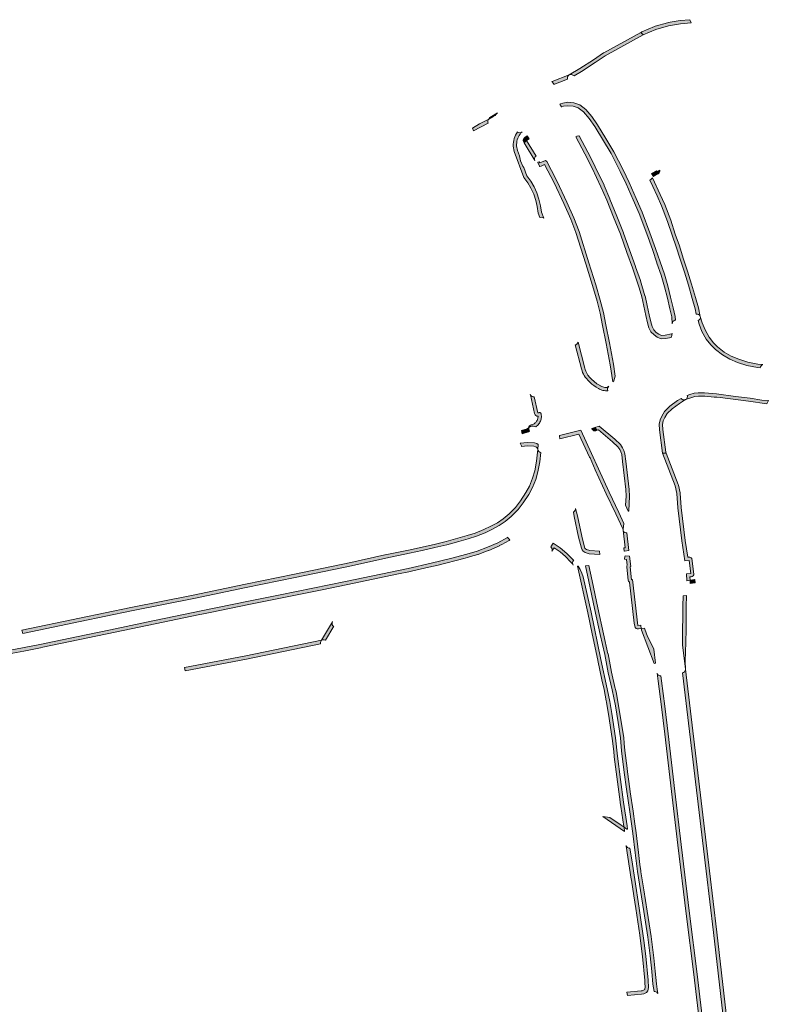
# Model space of a CAD drawing. Extents: x 98391 to 109703, y 464044 to 471306.
# Tile 25 of 31: x 103924 to 104147, y 470183 to 470476. Entities that reach past the tile are written whole.
import ezdxf

# ---------------------------------------------------------------- set-up
doc = ezdxf.new("R2010")
doc.units = 0
doc.layers.add('002 JA', color=3, linetype='Continuous', lineweight=20, true_color=0x00ff00)

msp = doc.modelspace()

# ---------------------------------------------------------------- hatches: boundary and pattern name
at = {"layer": '002 JA', "true_color": 0x00ff00}
for points in [[(104109.84, 470471.25), (104113.68, 470472.86), (104117.44, 470473.93), (104121.02, 470474.54), (104124.22, 470474.84), (104123.76, 470475.8), (104120.93, 470475.53), (104120.85, 470475.52), (104117.28, 470474.92), (104117.17, 470474.89), (104113.4, 470473.83), (104113.29, 470473.79), (104109.45, 470472.17), (104109.36, 470472.13), (104109.14, 470472.01), (104109.84, 470471.25)], [(104109.84, 470471.25), (104109.14, 470472.01), (104098.12, 470465.96), (104098.04, 470465.92), (104095.03, 470463.89), (104091, 470461.24), (104087.85, 470459.39), (104087.93, 470459.42), (104088.2, 470459.48), (104088.48, 470459.47), (104088.74, 470459.38), (104089.32, 470459.09), (104091.53, 470460.39), (104095.58, 470463.06), (104098.6, 470465.09), (104109.84, 470471.25)], [(104082.64, 470457.37), (104082.82, 470457.24), (104082.98, 470457.05), (104083.22, 470456.66), (104083.27, 470456.54), (104085.05, 470457.23), (104087.36, 470458.13), (104087.29, 470458.46), (104087.34, 470458.81), (104087.51, 470459.12), (104087.78, 470459.35), (104087.85, 470459.39), (104082.72, 470457.4), (104082.64, 470457.37)], [(104085.01, 470450.68), (104085.55, 470449.82), (104085.63, 470449.85), (104086.13, 470450.03), (104087.45, 470450.19), (104088.99, 470450.03), (104090.52, 470449.57), (104092.14, 470448.34), (104093.74, 470446.38), (104095.48, 470443.99), (104100.31, 470435.96), (104102.99, 470430.62), (104104.76, 470426.9), (104106.92, 470422.19), (104108.69, 470418.11), (104110.95, 470412.02), (104112.63, 470407.35), (104113.98, 470403.37), (104113.98, 470403.35), (104115.27, 470399.76), (104116.21, 470396.27), (104117.09, 470392.93), (104117.84, 470389.77), (104118.38, 470387.31), (104118.55, 470385.3), (104118.55, 470385.32), (104118.59, 470385.65), (104118.73, 470385.95), (104118.97, 470386.19), (104119.27, 470386.33), (104119.46, 470386.38), (104119.37, 470387.46), (104118.81, 470390), (104118.06, 470393.17), (104117.18, 470396.53), (104116.22, 470400.06), (104114.92, 470403.69), (104113.57, 470407.68), (104111.89, 470412.36), (104109.62, 470418.48), (104107.83, 470422.59), (104105.66, 470427.32), (104103.89, 470431.06), (104101.18, 470436.45), (104098.76, 470440.48), (104096.31, 470444.54), (104094.54, 470446.99), (104092.84, 470449.06), (104090.98, 470450.48), (104089.19, 470451.01), (104087.44, 470451.2), (104085.89, 470451), (104085.28, 470450.79), (104085.01, 470450.68)], [(104064.14, 470446.66), (104063.88, 470446.22), (104065.09, 470446.84), (104065.77, 470447.24), (104066, 470447.54), (104066.49, 470448.1), (104064.14, 470446.66)], [(104059.07, 470443.55), (104059.28, 470442.73), (104063.72, 470445.01), (104063.62, 470445.26), (104063.61, 470445.62), (104063.74, 470445.97), (104063.88, 470446.22), (104061.07, 470444.78), (104059.07, 470443.55)], [(104072.42, 470442.4), (104072.11, 470441.93), (104071.84, 470441.44), (104071.62, 470440.93), (104071.43, 470440.4), (104071.3, 470439.86), (104071.21, 470439.3), (104071.16, 470438.74), (104071.17, 470438.18), (104071.23, 470437.63), (104071.33, 470437.08), (104071.48, 470436.54), (104074.36, 470428.84), (104075.48, 470427.27), (104076.45, 470425.6), (104077.25, 470423.84), (104077.89, 470422.02), (104078.34, 470420.14), (104078.62, 470418.23), (104079.13, 470416.91), (104079.16, 470416.93), (104079.52, 470416.99), (104079.89, 470416.91), (104080.27, 470416.74), (104079.6, 470418.47), (104079.31, 470420.42), (104078.83, 470422.34), (104078.18, 470424.21), (104077.36, 470426.01), (104076.38, 470427.72), (104075.25, 470429.34), (104074.32, 470431.8), (104074.07, 470432.21), (104073.37, 470433.83), (104073, 470435.24), (104073, 470435.32), (104072.42, 470436.87), (104072.3, 470437.31), (104072.21, 470437.77), (104072.17, 470438.23), (104072.16, 470438.69), (104072.2, 470439.16), (104072.27, 470439.62), (104072.38, 470440.07), (104072.52, 470440.51), (104072.71, 470440.93), (104072.93, 470441.34), (104073.18, 470441.73), (104073.46, 470442.1), (104073.78, 470442.44), (104073.78, 470442.44), (104073.49, 470442.24), (104073.15, 470442.15), (104072.8, 470442.18), (104072.48, 470442.33), (104072.42, 470442.4)], [(104074.27, 470439.34), (104074.38, 470439.16), (104075.12, 470439.86), (104075.87, 470440.34), (104075.36, 470441.19), (104075.34, 470441.19), (104074.58, 470440.7), (104074.31, 470440.43), (104074.15, 470440.08), (104074.14, 470439.7), (104074.27, 470439.34)], [(104118.28, 470381.24), (104118.42, 470381.91), (104118.47, 470382.36), (104118.32, 470382.27), (104116.45, 470381.86), (104115.37, 470381.83), (104114.55, 470382.13), (104113.77, 470382.71), (104113.01, 470383.49), (104112.55, 470384.46), (104112.18, 470385.81), (104111.68, 470387.97), (104111.05, 470390.71), (104110.43, 470393.55), (104110.41, 470393.62), (104109.09, 470398.08), (104109.07, 470398.12), (104107.63, 470402.27), (104107.62, 470402.28), (104104.02, 470412.28), (104104.01, 470412.31), (104102.01, 470417.35), (104102.01, 470417.35), (104099.97, 470422.4), (104099.96, 470422.42), (104098.23, 470426.47), (104098.21, 470426.51), (104095.57, 470432.02), (104095.56, 470432.05), (104093.34, 470436.37), (104093.34, 470436.37), (104090.81, 470441.24), (104090.74, 470441.26), (104090.15, 470441.1), (104090.16, 470441.08), (104089.85, 470440.91), (104092.45, 470435.91), (104094.67, 470431.59), (104097.31, 470426.07), (104099.04, 470422.03), (104101.08, 470416.98), (104103.08, 470411.94), (104105.05, 470406.5), (104106.68, 470401.94), (104108.13, 470397.79), (104108.67, 470395.98), (104109.45, 470393.33), (104110.08, 470390.49), (104110.7, 470387.75), (104111.21, 470385.57), (104111.6, 470384.11), (104112.18, 470382.91), (104113.12, 470381.96), (104114.07, 470381.25), (104115.2, 470380.83), (104116.57, 470380.86), (104117.68, 470381.11), (104118.28, 470381.24)], [(104074.38, 470439.16), (104077.6, 470433.86), (104077.58, 470433.9), (104077.48, 470434.25), (104077.51, 470434.62), (104077.67, 470434.95), (104077.95, 470435.2), (104077.95, 470435.2), (104075.12, 470439.86), (104074.38, 470439.16)], [(104100.82, 470367.96), (104101.09, 470368.29), (104101.57, 470369.66), (104101.04, 470373.23), (104099.81, 470379.63), (104098.76, 470384.91), (104098.08, 470388.64), (104097.11, 470392.28), (104095.78, 470396.91), (104093.73, 470403.46), (104090.78, 470412.74), (104089.2, 470416.81), (104087.13, 470421.51), (104084.26, 470427.67), (104082.58, 470430.88), (104081.17, 470433.59), (104080.73, 470433.92), (104079.08, 470433.14), (104078.91, 470433.46), (104078.7, 470433.37), (104078.46, 470433.36), (104078.48, 470433.27), (104078.99, 470432.16), (104079.13, 470432.14), (104079.5, 470432.23), (104080.5, 470432.71), (104083.36, 470427.23), (104086.22, 470421.1), (104088.28, 470416.42), (104089.83, 470412.4), (104092.78, 470403.16), (104094.82, 470396.63), (104096.15, 470392.01), (104097.1, 470388.42), (104097.77, 470384.73), (104097.78, 470384.71), (104098.83, 470379.44), (104100.05, 470373.06), (104100.82, 470367.96)], [(104112.37, 470429.98), (104112.91, 470429.08), (104113.01, 470429.19), (104114.33, 470429.96), (104114.63, 470430.21), (104114.8, 470430.56), (104114.83, 470430.95), (104114.81, 470431.01), (104114.01, 470430.52), (104113.84, 470430.82), (104112.37, 470429.98)], [(104125.71, 470388.16), (104126.04, 470388.18), (104126.4, 470388.07), (104126.7, 470387.82), (104126.88, 470387.48), (104126.89, 470387.45), (104126.33, 470389.98), (104126.32, 470390.02), (104125.48, 470393.09), (104125.48, 470393.12), (104124.3, 470397.07), (104124.3, 470397.08), (104123.12, 470400.91), (104123.12, 470400.94), (104121.84, 470404.79), (104120.66, 470408.45), (104120.65, 470408.48), (104119.43, 470411.95), (104118.09, 470416.08), (104118.07, 470416.13), (104116.31, 470420.75), (104116.29, 470420.8), (104114.98, 470423.78), (104114.97, 470423.8), (104112.62, 470428.76), (104112.18, 470428.26), (104111.87, 470428.03), (104111.86, 470428.03), (104112.75, 470426.13), (104114.07, 470423.37), (104115.38, 470420.4), (104117.13, 470415.77), (104118.48, 470411.63), (104119.71, 470408.14), (104120.88, 470404.48), (104122.17, 470400.62), (104123.34, 470396.78), (104124.52, 470392.83), (104125.35, 470389.76), (104125.71, 470388.16)], [(104126.89, 470387.45), (104126.9, 470387.41), (104126.91, 470387.03), (104126.79, 470386.68), (104126.54, 470386.4), (104126.22, 470386.24), (104126.54, 470385.2), (104127.39, 470383.01), (104128.66, 470380.72), (104130.05, 470378.96), (104131.41, 470377.61), (104133.48, 470375.98), (104135.69, 470374.75), (104138.02, 470373.78), (104140.76, 470372.88), (104143.92, 470372.23), (104144.72, 470372.16), (104144.79, 470372.48), (104145, 470372.79), (104145.32, 470373), (104145.55, 470373.1), (104144.06, 470373.22), (104141.02, 470373.85), (104138.37, 470374.72), (104136.12, 470375.65), (104134.04, 470376.81), (104132.07, 470378.36), (104130.8, 470379.63), (104129.5, 470381.28), (104128.3, 470383.43), (104127.48, 470385.53), (104126.89, 470387.45)], [(104099.35, 470365.35), (104099.29, 470365.78), (104099.29, 470366.1), (104099.4, 470366.4), (104099.6, 470366.65), (104099.66, 470366.72), (104099.06, 470366.33), (104098.76, 470366.32), (104098.46, 470366.34), (104098.16, 470366.39), (104097.87, 470366.47), (104097.59, 470366.57), (104097.32, 470366.69), (104097.06, 470366.84), (104097.02, 470366.87), (104096.1, 470367.44), (104095.25, 470368.1), (104094.45, 470368.83), (104093.73, 470369.62), (104093.71, 470369.64), (104093.43, 470370), (104093.18, 470370.37), (104092.95, 470370.77), (104092.76, 470371.19), (104092.61, 470371.62), (104092.48, 470372.06), (104092.48, 470372.08), (104090.47, 470379.82), (104090.28, 470379.47), (104090.07, 470379.21), (104089.79, 470379.03), (104089.65, 470379), (104091.51, 470371.83), (104091.65, 470371.31), (104091.84, 470370.81), (104092.06, 470370.32), (104092.33, 470369.85), (104092.62, 470369.4), (104092.96, 470368.98), (104093.47, 470368.4), (104094.02, 470367.85), (104094.6, 470367.33), (104095.22, 470366.85), (104095.86, 470366.4), (104096.52, 470366), (104096.84, 470365.81), (104097.18, 470365.66), (104097.52, 470365.53), (104097.88, 470365.43), (104098.24, 470365.36), (104098.61, 470365.33), (104098.98, 470365.32), (104099.35, 470365.35)], [(104146.7, 470361.46), (104147.18, 470362.43), (104145.28, 470362.57), (104141.8, 470363.09), (104137.4, 470363.61), (104131.72, 470364.41), (104128.1, 470364.69), (104126.29, 470364.75), (104125.07, 470364.59), (104123.73, 470364.21), (104123.03, 470363.94), (104123.05, 470363.66), (104123.01, 470363.3), (104122.85, 470362.97), (104122.58, 470362.73), (104122.5, 470362.68), (104124.04, 470363.26), (104125.27, 470363.61), (104126.33, 470363.75), (104127.97, 470363.69), (104128.29, 470363.72), (104131.02, 470363.46), (104131.61, 470363.42), (104131.83, 470363.38), (104132.86, 470363.29), (104141.28, 470362.21), (104146.7, 470361.46)], [(104077.86, 470354.64), (104078.12, 470354.82), (104078.36, 470355.02), (104078.59, 470355.23), (104078.79, 470355.47), (104078.97, 470355.73), (104079.13, 470356), (104079.27, 470356.28), (104079.38, 470356.57), (104079.46, 470356.87), (104079.52, 470357.18), (104079.55, 470357.49), (104079.55, 470357.81), (104079.52, 470358.12), (104079.47, 470358.43), (104079.47, 470358.47), (104079.46, 470358.5), (104079.45, 470358.54), (104079.43, 470358.57), (104079.41, 470358.61), (104079.39, 470358.64), (104079.37, 470358.67), (104079.34, 470358.7), (104079.32, 470358.72), (104079.29, 470358.75), (104079.25, 470358.77), (104079.22, 470358.79), (104079.18, 470358.8), (104079.15, 470358.81), (104079.11, 470358.82), (104079.07, 470358.82), (104079.03, 470358.82), (104078.99, 470358.82), (104078.96, 470358.82), (104078.92, 470358.81), (104078.88, 470358.79), (104078.85, 470358.78), (104078.49, 470358.74), (104077.43, 470363.56), (104077.4, 470363.55), (104077.09, 470363.54), (104076.79, 470363.62), (104076.52, 470363.79), (104076.33, 470364.04), (104076.24, 470364.26), (104076.25, 470364.2), (104076.28, 470364.13), (104077.52, 470358.52), (104077.66, 470358.19), (104077.91, 470357.92), (104078.24, 470357.77), (104078.55, 470357.75), (104078.55, 470357.53), (104078.52, 470357.31), (104078.48, 470357.09), (104078.42, 470356.88), (104078.35, 470356.67), (104078.25, 470356.47), (104078.14, 470356.28), (104078.01, 470356.1), (104077.87, 470355.93), (104077.71, 470355.77), (104077.54, 470355.63), (104077.36, 470355.5), (104077.17, 470355.39), (104076.97, 470355.3), (104076.76, 470355.22), (104076.55, 470355.16), (104076.26, 470355.05), (104076.01, 470354.85), (104075.85, 470354.58), (104075.79, 470354.35), (104076.32, 470354.69), (104076.68, 470354.82), (104077.07, 470354.81), (104077.86, 470354.64)], [(104121.22, 470363.06), (104120.15, 470362.4), (104117.86, 470360.73), (104116.25, 470359.16), (104115.43, 470357.8), (104114.91, 470356.68), (104114.64, 470355.4), (104114.71, 470353.66), (104115.62, 470346.79), (104116.71, 470346.74), (104116.6, 470347.04), (104115.71, 470353.75), (104115.64, 470355.31), (104115.86, 470356.36), (104116.32, 470357.33), (104117.04, 470358.53), (104118.51, 470359.96), (104120.71, 470361.57), (104122.5, 470362.68), (104122.4, 470362.64), (104122.04, 470362.58), (104121.68, 470362.65), (104121.37, 470362.85), (104121.22, 470363.06)], [(104073.67, 470353.49), (104073.79, 470352.47), (104075.7, 470353.11), (104076.01, 470353.31), (104075.88, 470353.61), (104075.8, 470353.96), (104075.77, 470354.27), (104075.79, 470354.35), (104075.27, 470354.02), (104073.67, 470353.49)], [(104084.97, 470351.99), (104084.98, 470351.83), (104084.99, 470351.79), (104084.99, 470351.78), (104085.02, 470350.97), (104090.75, 470352.38), (104093.88, 470345.55), (104094.1, 470345.33), (104095.6, 470341.82), (104098.87, 470334.69), (104098.87, 470334.68), (104101.72, 470328.65), (104103.8, 470324.18), (104103.91, 470323.8), (104103.9, 470323.88), (104103.9, 470324.12), (104104.13, 470325.84), (104102.62, 470329.07), (104099.78, 470335.11), (104091.31, 470353.55), (104084.97, 470351.99)], [(104095.48, 470354.39), (104095.45, 470354.42), (104094.55, 470354.09), (104094.69, 470353.77), (104094.71, 470353.75), (104094.93, 470353.55), (104095.21, 470353.43), (104095.51, 470353.39), (104095.8, 470353.44), (104096.17, 470353.57), (104095.48, 470354.39)], [(104095.48, 470354.39), (104096.17, 470353.57), (104096.55, 470353.7), (104100.76, 470350.17), (104102.32, 470348.65), (104102.88, 470347.88), (104103.2, 470347.14), (104103.47, 470346.33), (104103.76, 470344.25), (104104.67, 470335.9), (104104.78, 470333.93), (104104.65, 470331.28), (104105.44, 470329.53), (104105.56, 470329.52), (104105.79, 470333.93), (104105.67, 470335.98), (104104.75, 470344.38), (104104.45, 470346.56), (104104.14, 470347.5), (104103.76, 470348.38), (104103.08, 470349.31), (104101.43, 470350.91), (104096.76, 470354.83), (104095.51, 470354.4), (104095.48, 470354.39)], [(104073.25, 470349.71), (104073.59, 470348.93), (104073.65, 470348.74), (104075.45, 470348.94), (104077.31, 470348.8), (104077.77, 470348.67), (104078.07, 470348.5), (104078.36, 470348.11), (104078.48, 470347.8), (104078.58, 470349.29), (104078.58, 470349.36), (104078.16, 470349.6), (104077.48, 470349.79), (104075.43, 470349.94), (104073.25, 470349.71)], [(103924.75, 470294.06), (103925.04, 470293.09), (103929.77, 470294.06), (103942.17, 470296.61), (103957.42, 470299.8), (103975.96, 470303.45), (103991.61, 470306.77), (104006.15, 470309.78), (104022.98, 470313.22), (104033.16, 470315.48), (104040.21, 470316.94), (104044.05, 470317.79), (104047.79, 470318.62), (104051.38, 470319.47), (104054.97, 470320.45), (104057.76, 470321.24), (104060.18, 470322.04), (104062.77, 470323.08), (104064.94, 470324.11), (104067.01, 470325.18), (104068.78, 470326.41), (104070.59, 470327.91), (104072.6, 470329.95), (104074.16, 470332.01), (104075.76, 470334.49), (104076.91, 470336.52), (104077.86, 470338.94), (104078.52, 470341.22), (104079.07, 470344.21), (104079.43, 470346.93), (104079.43, 470346.96), (104079.08, 470347.05), (104078.76, 470347.27), (104078.56, 470347.59), (104078.48, 470347.8), (104078.43, 470347.02), (104078.09, 470344.36), (104077.55, 470341.45), (104076.91, 470339.26), (104076, 470336.95), (104074.91, 470335.01), (104073.34, 470332.58), (104071.84, 470330.61), (104069.91, 470328.65), (104068.17, 470327.21), (104066.49, 470326.04), (104064.49, 470325.01), (104062.37, 470324), (104059.84, 470322.98), (104057.47, 470322.2), (104054.7, 470321.41), (104051.14, 470320.44), (104047.57, 470319.6), (104040, 470317.92), (104032.96, 470316.46), (104032.95, 470316.46), (104022.77, 470314.2), (104005.95, 470310.76), (104005.95, 470310.76), (103991.41, 470307.75), (103991.41, 470307.75), (103975.76, 470304.43), (103957.23, 470300.78), (103957.22, 470300.78), (103941.97, 470297.59), (103924.75, 470294.06)], [(104122.87, 470308.77), (104123.86, 470308.93), (104123.8, 470309.93), (104124.18, 470309.98), (104124.48, 470310.07), (104124.74, 470310.24), (104124.93, 470310.49), (104125.01, 470310.71), (104124.35, 470315.4), (104124.17, 470315.62), (104123.82, 470315.79), (104123.43, 470315.82), (104123.15, 470315.78), (104122.43, 470320.74), (104121.2, 470330.53), (104120.9, 470334.8), (104120.88, 470334.94), (104120.38, 470337.23), (104120.34, 470337.38), (104116.71, 470346.74), (104115.62, 470346.79), (104119.4, 470337.02), (104119.9, 470334.73), (104120.21, 470330.43), (104121.44, 470320.61), (104122.31, 470314.67), (104123.55, 470314.83), (104124.05, 470310.97), (104122.75, 470310.8), (104122.87, 470308.77)], [(104089.69, 470330.26), (104089.69, 470330.14), (104089.64, 470329.79), (104089.45, 470329.47), (104089.17, 470329.24), (104089.11, 470329.22), (104089.3, 470327.87), (104090.64, 470321.77), (104091.47, 470318.46), (104091.66, 470317.97), (104091.99, 470317.54), (104092.55, 470317.13), (104093.76, 470316.75), (104096.92, 470316.57), (104096.84, 470317.58), (104093.94, 470317.74), (104093.01, 470318.03), (104092.7, 470318.26), (104092.54, 470318.46), (104092.43, 470318.76), (104091.61, 470322), (104090.28, 470328.08), (104090.27, 470328.13), (104089.69, 470330.26)], [(104105, 470323.01), (104104.77, 470323), (104104.4, 470323.12), (104104.11, 470323.37), (104103.93, 470323.72), (104103.91, 470323.8), (104104.47, 470318.57), (104104.15, 470318.52), (104104.07, 470318.49), (104104.26, 470317.53), (104104.31, 470317.54), (104104.31, 470317.53), (104105.57, 470317.73), (104105, 470323.01)], [(104069.51, 470321.71), (104069.44, 470321.66), (104066.62, 470320.09), (104063.47, 470318.75), (104060.38, 470317.57), (104057.29, 470316.65), (104052.5, 470315.43), (104046.72, 470313.96), (104039.83, 470312.45), (104021.22, 470308.55), (104001.76, 470304.59), (103992.24, 470302.65), (103978.22, 470299.8), (103961.85, 470296.41), (103951.18, 470294.17), (103941, 470292.05), (103930.11, 470289.8), (103920.77, 470287.97), (103916.97, 470287.15), (103914.38, 470286.61), (103911.87, 470286.04), (103911.88, 470285.92), (103912.22, 470285.23), (103912.26, 470285.1), (103914.6, 470285.64), (103920.97, 470286.99), (103925.3, 470287.84), (103930.31, 470288.82), (103931.01, 470288.96), (103952.54, 470293.44), (103962.05, 470295.43), (103977.79, 470298.69), (103978.42, 470298.82), (103981.35, 470299.42), (103992.43, 470301.67), (103999.33, 470303.07), (104014.26, 470306.11), (104021.42, 470307.57), (104037, 470310.84), (104040.03, 470311.47), (104040.04, 470311.47), (104041.27, 470311.74), (104046.95, 470312.99), (104048.39, 470313.35), (104056.83, 470315.5), (104057.55, 470315.68), (104057.57, 470315.69), (104058.4, 470315.94), (104060.66, 470316.61), (104060.74, 470316.63), (104062.9, 470317.46), (104063.84, 470317.82), (104063.85, 470317.82), (104067.02, 470319.17), (104067.11, 470319.22), (104067.75, 470319.57), (104069.93, 470320.79), (104070.02, 470320.85), (104070.19, 470320.97), (104069.59, 470321.58), (104069.51, 470321.71)], [(104085.18, 470318.53), (104083.02, 470319.91), (104082.37, 470318.91), (104082.6, 470318.58), (104082.76, 470318.23), (104082.77, 470317.84), (104082.66, 470317.54), (104082.67, 470317.53), (104083.34, 470318.56), (104085.1, 470317.34), (104086.72, 470315.96), (104088.2, 470314.41), (104088.23, 470314.38), (104088.51, 470314.07), (104088.78, 470313.76), (104089.04, 470313.43), (104089.04, 470313.43), (104089.04, 470313.43), (104089.04, 470313.43), (104088.87, 470313.75), (104088.83, 470314.11), (104088.92, 470314.46), (104089.12, 470314.75), (104089.18, 470314.79), (104088.96, 470315.06), (104087.17, 470316.91), (104085.18, 470318.53)], [(104105.12, 470313.44), (104105.11, 470313.44), (104105.01, 470313.16), (104105, 470312.86), (104105.4, 470308.98), (104105.52, 470308.61), (104105.76, 470308.32), (104105.77, 470308.31), (104107.21, 470296.12), (104107.51, 470294.83), (104107.58, 470294.73), (104107.83, 470294.54), (104108.13, 470294.43), (104108.44, 470294.43), (104109.32, 470294.55), (104109.17, 470295.46), (104109.17, 470295.5), (104109.16, 470295.54), (104108.3, 470295.42), (104106.68, 470309.11), (104106.4, 470309.08), (104105.99, 470312.96), (104106.17, 470313.05), (104105.83, 470316.04), (104104.54, 470316.14), (104104.49, 470316.14), (104104.34, 470315.52), (104104.28, 470315.19), (104104.46, 470315.15), (104104.93, 470315.11), (104105.12, 470313.44)], [(104105.03, 470234.82), (104105.07, 470234.84), (104105.24, 470234.85), (104105.13, 470235.76), (104104.05, 470242.84), (104103.17, 470249.55), (104102.26, 470256.52), (104101.65, 470261.97), (104100.53, 470269.23), (104099.93, 470272.84), (104099.19, 470276.57), (104097.3, 470285.28), (104094.4, 470299.45), (104092.01, 470309.92), (104091.6, 470311.02), (104091.1, 470312.08), (104090.51, 470313.08), (104090.26, 470313.07), (104093.43, 470299.23), (104094.7, 470293), (104096.32, 470285.08), (104096.33, 470285.07), (104097.58, 470279.3), (104098.21, 470276.37), (104098.88, 470273.01), (104098.95, 470272.66), (104098.97, 470272.52), (104099.54, 470269.07), (104100.66, 470261.84), (104101.09, 470257.97), (104101.27, 470256.41), (104101.27, 470256.39), (104103.02, 470242.99), (104103.06, 470242.7), (104103.06, 470242.69), (104103.23, 470241.6), (104104.14, 470235.63), (104104.17, 470235.41), (104105.03, 470234.82)], [(104098.02, 470292.98), (104098.02, 470292.98), (104096.39, 470300.7), (104094.65, 470308.76), (104093.7, 470313.29), (104092.7, 470313.22), (104093.67, 470308.55), (104095.42, 470300.49), (104097.04, 470292.77), (104098.42, 470286.8), (104099.45, 470281.31), (104100.64, 470276.27), (104101.64, 470271.52), (104102.38, 470266.53), (104103.1, 470261.97), (104103.46, 470258.12), (104104.24, 470251.73), (104104.91, 470246.7), (104105.93, 470240.02), (104106.77, 470233.56), (104107.48, 470227.77), (104108.19, 470222.23), (104109.09, 470216.6), (104110.11, 470210.28), (104111.25, 470202.68), (104111.99, 470197.15), (104112.49, 470192.41), (104112.8, 470188.68), (104113.14, 470186.46), (104113.31, 470186.49), (104113.64, 470186.42), (104113.93, 470186.25), (104114.14, 470185.99), (104114.2, 470185.84), (104114.24, 470185.85), (104114.03, 470187.22), (104113.8, 470188.8), (104113.49, 470192.49), (104113.48, 470192.51), (104113.06, 470196.47), (104112.98, 470197.26), (104112.98, 470197.27), (104112.24, 470202.82), (104111.1, 470210.43), (104110.08, 470216.76), (104109.22, 470222.13), (104109.18, 470222.37), (104108.93, 470224.33), (104108.47, 470227.89), (104107.76, 470233.69), (104107.41, 470236.39), (104106.93, 470240.14), (104106.92, 470240.15), (104106.92, 470240.17), (104106.04, 470245.9), (104105.9, 470246.84), (104105.23, 470251.86), (104105.09, 470253), (104104.45, 470258.23), (104104.26, 470260.33), (104104.1, 470262.07), (104104.09, 470262.13), (104103.45, 470266.14), (104101.88, 470275.24), (104101.62, 470276.47), (104101.62, 470276.49), (104101.57, 470276.71), (104100.43, 470281.51), (104099.4, 470286.98), (104099.39, 470287.02), (104098.02, 470292.97), (104098.02, 470292.98)], [(104123.86, 470308.93), (104123.92, 470307.92), (104125.37, 470308.15), (104125.23, 470309.14), (104125.21, 470309.13), (104123.86, 470308.93)], [(104121.56, 470289.7), (104122.46, 470282.48), (104122.46, 470282.47), (104122.47, 470282.43), (104122.4, 470284.83), (104122.44, 470287.61), (104122.6, 470290.38), (104122.6, 470290.42), (104122.64, 470294.32), (104122.64, 470294.33), (104122.65, 470297.8), (104122.71, 470301.44), (104122.78, 470303.96), (104122.78, 470304.1), (104122.74, 470304.39), (104121.77, 470304.26), (104121.75, 470304.26), (104121.78, 470303.98), (104121.71, 470301.46), (104121.65, 470297.81), (104121.64, 470294.33), (104121.6, 470290.43), (104121.56, 470289.7)], [(104017.67, 470295.2), (104017.45, 470295.36), (104017.26, 470295.65), (104017.18, 470295.99), (104017.22, 470296.34), (104017.36, 470296.6), (104017.32, 470296.56), (104014.04, 470291.1), (104014.47, 470291.19), (104014.85, 470291.19), (104015.19, 470291.06), (104017.67, 470295.2)], [(104110.31, 470294.69), (104110.29, 470294.69), (104109.32, 470294.55), (104109.37, 470294.24), (104109.42, 470294.04), (104113.19, 470284.12), (104113.54, 470284.26), (104113.08, 470288.4), (104112.38, 470289.9), (104111.2, 470292.19), (104110.35, 470294.39), (104110.31, 470294.69)], [(103973.2, 470282.91), (103973.4, 470281.93), (103991.69, 470285.46), (104013.7, 470290.01), (104013.69, 470290.36), (104013.82, 470290.72), (104014.04, 470291.1), (103991.5, 470286.44), (103973.2, 470282.91)], [(104146.35, 470076.49), (104146.62, 470076.49), (104146.93, 470076.39), (104147.19, 470076.2), (104147.37, 470075.93), (104147.46, 470075.62), (104147.46, 470075.63), (104146.58, 470082.64), (104144.61, 470099.56), (104144.61, 470099.57), (104143.28, 470109.85), (104139.9, 470137.22), (104139.9, 470137.22), (104137.87, 470153.44), (104136.12, 470167.79), (104136.12, 470167.79), (104135.34, 470173.89), (104131.8, 470204.16), (104131.8, 470204.17), (104129.63, 470222.45), (104129.63, 470222.45), (104122.47, 470282.43), (104122.47, 470282.38), (104122.41, 470282.01), (104122.22, 470281.69), (104121.91, 470281.46), (104121.59, 470281.37), (104128.64, 470222.33), (104130.81, 470204.05), (104134.35, 470173.77), (104135.12, 470167.66), (104136.88, 470153.32), (104138.9, 470137.1), (104141.02, 470119.96), (104142.29, 470109.73), (104143.62, 470099.44), (104144.7, 470090.19), (104145.58, 470082.52), (104146.34, 470076.56), (104146.35, 470076.49)], [(104115.13, 470280.5), (104114.82, 470280.5), (104114.47, 470280.64), (104114.19, 470280.89), (104114.03, 470281.23), (104114.02, 470281.29), (104114.35, 470278.88), (104115.29, 470271.27), (104115.29, 470271.26), (104116.34, 470263.1), (104118.28, 470246.04), (104118.28, 470246.03), (104120.25, 470230.08), (104122.65, 470209.63), (104122.65, 470209.62), (104124.93, 470191.56), (104126.89, 470175.57), (104126.89, 470175.57), (104128.68, 470161.09), (104128.68, 470161.08), (104130.1, 470150.17), (104132.01, 470134.95), (104134.01, 470118.35), (104134.01, 470118.34), (104135.69, 470105.23), (104138.92, 470076.8), (104139.11, 470074.37), (104139.12, 470074.42), (104139.18, 470074.76), (104139.36, 470075.05), (104139.62, 470075.27), (104139.94, 470075.38), (104140.04, 470075.4), (104139.92, 470076.9), (104139.4, 470081.56), (104138.13, 470092.57), (104136.68, 470105.35), (104135.01, 470118.47), (104133.01, 470135.07), (104131.09, 470150.3), (104129.67, 470161.21), (104127.88, 470175.69), (104125.93, 470191.68), (104123.64, 470209.75), (104121.24, 470230.2), (104119.27, 470246.15), (104117.34, 470263.22), (104116.28, 470271.39), (104115.34, 470279.01), (104115.13, 470280.5)], [(104103.32, 470236), (104099.97, 470238.31), (104097.85, 470238.56), (104104.31, 470234.1), (104104.17, 470235.41), (104103.32, 470236)], [(104105.94, 470229.18), (104105.59, 470229.19), (104105.25, 470229.33), (104104.98, 470229.59), (104104.82, 470229.93), (104104.81, 470229.97), (104104.84, 470229.76), (104106.32, 470219.93), (104106.36, 470219.64), (104107.09, 470214.95), (104107.68, 470211.15), (104108.85, 470203.28), (104109.11, 470201.52), (104109.68, 470196.91), (104110.33, 470189.75), (104110.36, 470189.17), (104110.45, 470187.72), (104110.38, 470187.33), (104110.35, 470187.12), (104110.33, 470187.1), (104110.22, 470186.97), (104109.79, 470186.76), (104109.57, 470186.72), (104109.24, 470186.65), (104104.96, 470186.29), (104105.18, 470185.3), (104109.39, 470185.66), (104110.12, 470185.81), (104110.84, 470186.16), (104111.28, 470186.68), (104111.46, 470187.66), (104111.32, 470189.83), (104110.67, 470197.02), (104110.1, 470201.65), (104108.67, 470211.3), (104107.35, 470219.79), (104106.46, 470225.67), (104105.94, 470229.18)]]:
    msp.add_hatch(color=3, dxfattribs=at).paths.add_polyline_path(points)

# ---------------------------------------------------------------- linework, layer by layer
at = {"layer": '002 JA', "color": 54, "true_color": 0x00c000}
for points in [[(104109.84, 470471.25), (104113.68, 470472.86), (104117.44, 470473.93), (104121.02, 470474.54), (104124.22, 470474.84), (104123.76, 470475.8), (104120.93, 470475.53), (104120.85, 470475.52), (104117.28, 470474.92), (104117.17, 470474.89), (104113.4, 470473.83), (104113.29, 470473.79), (104109.45, 470472.17), (104109.36, 470472.13), (104109.14, 470472.01), (104109.84, 470471.25)], [(104109.84, 470471.25), (104109.14, 470472.01), (104098.12, 470465.96), (104098.04, 470465.92), (104095.03, 470463.89), (104091, 470461.24), (104087.85, 470459.39), (104087.93, 470459.42), (104088.2, 470459.48), (104088.48, 470459.47), (104088.74, 470459.38), (104089.32, 470459.09), (104091.53, 470460.39), (104095.58, 470463.06), (104098.6, 470465.09), (104109.84, 470471.25)], [(104082.64, 470457.37), (104082.82, 470457.24), (104082.98, 470457.05), (104083.22, 470456.66), (104083.27, 470456.54), (104085.05, 470457.23), (104087.36, 470458.13), (104087.29, 470458.46), (104087.34, 470458.81), (104087.51, 470459.12), (104087.78, 470459.35), (104087.85, 470459.39), (104082.72, 470457.4), (104082.64, 470457.37)], [(104085.01, 470450.68), (104085.55, 470449.82), (104085.63, 470449.85), (104086.13, 470450.03), (104087.45, 470450.19), (104088.99, 470450.03), (104090.52, 470449.57), (104092.14, 470448.34), (104093.74, 470446.38), (104095.48, 470443.99), (104100.31, 470435.96), (104102.99, 470430.62), (104104.76, 470426.9), (104106.92, 470422.19), (104108.69, 470418.11), (104110.95, 470412.02), (104112.63, 470407.35), (104113.98, 470403.37), (104113.98, 470403.35), (104115.27, 470399.76), (104116.21, 470396.27), (104117.09, 470392.93), (104117.84, 470389.77), (104118.38, 470387.31), (104118.55, 470385.3), (104118.55, 470385.32), (104118.59, 470385.65), (104118.73, 470385.95), (104118.97, 470386.19), (104119.27, 470386.33), (104119.46, 470386.38), (104119.37, 470387.46), (104118.81, 470390), (104118.06, 470393.17), (104117.18, 470396.53), (104116.22, 470400.06), (104114.92, 470403.69), (104113.57, 470407.68), (104111.89, 470412.36), (104109.62, 470418.48), (104107.83, 470422.59), (104105.66, 470427.32), (104103.89, 470431.06), (104101.18, 470436.45), (104098.76, 470440.48), (104096.31, 470444.54), (104094.54, 470446.99), (104092.84, 470449.06), (104090.98, 470450.48), (104089.19, 470451.01), (104087.44, 470451.2), (104085.89, 470451), (104085.28, 470450.79), (104085.01, 470450.68)], [(104064.14, 470446.66), (104063.88, 470446.22), (104065.09, 470446.84), (104065.77, 470447.24), (104066, 470447.54), (104066.49, 470448.1), (104064.14, 470446.66)], [(104059.07, 470443.55), (104059.28, 470442.73), (104063.72, 470445.01), (104063.62, 470445.26), (104063.61, 470445.62), (104063.74, 470445.97), (104063.88, 470446.22), (104061.07, 470444.78), (104059.07, 470443.55)], [(104072.42, 470442.4), (104072.11, 470441.93), (104071.84, 470441.44), (104071.62, 470440.93), (104071.43, 470440.4), (104071.3, 470439.86), (104071.21, 470439.3), (104071.16, 470438.74), (104071.17, 470438.18), (104071.23, 470437.63), (104071.33, 470437.08), (104071.48, 470436.54), (104074.36, 470428.84), (104075.48, 470427.27), (104076.45, 470425.6), (104077.25, 470423.84), (104077.89, 470422.02), (104078.34, 470420.14), (104078.62, 470418.23), (104079.13, 470416.91), (104079.16, 470416.93), (104079.52, 470416.99), (104079.89, 470416.91), (104080.27, 470416.74), (104079.6, 470418.47), (104079.31, 470420.42), (104078.83, 470422.34), (104078.18, 470424.21), (104077.36, 470426.01), (104076.38, 470427.72), (104075.25, 470429.34), (104074.32, 470431.8), (104074.07, 470432.21), (104073.37, 470433.83), (104073, 470435.24), (104073, 470435.32), (104072.42, 470436.87), (104072.3, 470437.31), (104072.21, 470437.77), (104072.17, 470438.23), (104072.16, 470438.69), (104072.2, 470439.16), (104072.27, 470439.62), (104072.38, 470440.07), (104072.52, 470440.51), (104072.71, 470440.93), (104072.93, 470441.34), (104073.18, 470441.73), (104073.46, 470442.1), (104073.78, 470442.44), (104073.78, 470442.44), (104073.49, 470442.24), (104073.15, 470442.15), (104072.8, 470442.18), (104072.48, 470442.33), (104072.42, 470442.4)], [(104074.27, 470439.34), (104074.38, 470439.16), (104075.12, 470439.86), (104075.87, 470440.34), (104075.36, 470441.19), (104075.34, 470441.19), (104074.58, 470440.7), (104074.31, 470440.43), (104074.15, 470440.08), (104074.14, 470439.7), (104074.27, 470439.34)], [(104118.28, 470381.24), (104118.42, 470381.91), (104118.47, 470382.36), (104118.32, 470382.27), (104116.45, 470381.86), (104115.37, 470381.83), (104114.55, 470382.13), (104113.77, 470382.71), (104113.01, 470383.49), (104112.55, 470384.46), (104112.18, 470385.81), (104111.68, 470387.97), (104111.05, 470390.71), (104110.43, 470393.55), (104110.41, 470393.62), (104109.09, 470398.08), (104109.07, 470398.12), (104107.63, 470402.27), (104107.62, 470402.28), (104104.02, 470412.28), (104104.01, 470412.31), (104102.01, 470417.35), (104102.01, 470417.35), (104099.97, 470422.4), (104099.96, 470422.42), (104098.23, 470426.47), (104098.21, 470426.51), (104095.57, 470432.02), (104095.56, 470432.05), (104093.34, 470436.37), (104093.34, 470436.37), (104090.81, 470441.24), (104090.74, 470441.26), (104090.15, 470441.1), (104090.16, 470441.08), (104089.85, 470440.91), (104092.45, 470435.91), (104094.67, 470431.59), (104097.31, 470426.07), (104099.04, 470422.03), (104101.08, 470416.98), (104103.08, 470411.94), (104105.05, 470406.5), (104106.68, 470401.94), (104108.13, 470397.79), (104108.67, 470395.98), (104109.45, 470393.33), (104110.08, 470390.49), (104110.7, 470387.75), (104111.21, 470385.57), (104111.6, 470384.11), (104112.18, 470382.91), (104113.12, 470381.96), (104114.07, 470381.25), (104115.2, 470380.83), (104116.57, 470380.86), (104117.68, 470381.11), (104118.28, 470381.24)], [(104074.38, 470439.16), (104077.6, 470433.86), (104077.58, 470433.9), (104077.48, 470434.25), (104077.51, 470434.62), (104077.67, 470434.95), (104077.95, 470435.2), (104077.95, 470435.2), (104075.12, 470439.86), (104074.38, 470439.16)], [(104100.82, 470367.96), (104101.09, 470368.29), (104101.57, 470369.66), (104101.04, 470373.23), (104099.81, 470379.63), (104098.76, 470384.91), (104098.08, 470388.64), (104097.11, 470392.28), (104095.78, 470396.91), (104093.73, 470403.46), (104090.78, 470412.74), (104089.2, 470416.81), (104087.13, 470421.51), (104084.26, 470427.67), (104082.58, 470430.88), (104081.17, 470433.59), (104080.73, 470433.92), (104079.08, 470433.14), (104078.91, 470433.46), (104078.7, 470433.37), (104078.46, 470433.36), (104078.48, 470433.27), (104078.99, 470432.16), (104079.13, 470432.14), (104079.5, 470432.23), (104080.5, 470432.71), (104083.36, 470427.23), (104086.22, 470421.1), (104088.28, 470416.42), (104089.83, 470412.4), (104092.78, 470403.16), (104094.82, 470396.63), (104096.15, 470392.01), (104097.1, 470388.42), (104097.77, 470384.73), (104097.78, 470384.71), (104098.83, 470379.44), (104100.05, 470373.06), (104100.82, 470367.96)], [(104112.37, 470429.98), (104112.91, 470429.08), (104113.01, 470429.19), (104114.33, 470429.96), (104114.63, 470430.21), (104114.8, 470430.56), (104114.83, 470430.95), (104114.81, 470431.01), (104114.01, 470430.52), (104113.84, 470430.82), (104112.37, 470429.98)], [(104125.71, 470388.16), (104126.04, 470388.18), (104126.4, 470388.07), (104126.7, 470387.82), (104126.88, 470387.48), (104126.89, 470387.45), (104126.33, 470389.98), (104126.32, 470390.02), (104125.48, 470393.09), (104125.48, 470393.12), (104124.3, 470397.07), (104124.3, 470397.08), (104123.12, 470400.91), (104123.12, 470400.94), (104121.84, 470404.79), (104120.66, 470408.45), (104120.65, 470408.48), (104119.43, 470411.95), (104118.09, 470416.08), (104118.07, 470416.13), (104116.31, 470420.75), (104116.29, 470420.8), (104114.98, 470423.78), (104114.97, 470423.8), (104112.62, 470428.76), (104112.18, 470428.26), (104111.87, 470428.03), (104111.86, 470428.03), (104112.75, 470426.13), (104114.07, 470423.37), (104115.38, 470420.4), (104117.13, 470415.77), (104118.48, 470411.63), (104119.71, 470408.14), (104120.88, 470404.48), (104122.17, 470400.62), (104123.34, 470396.78), (104124.52, 470392.83), (104125.35, 470389.76), (104125.71, 470388.16)], [(104126.89, 470387.45), (104126.9, 470387.41), (104126.91, 470387.03), (104126.79, 470386.68), (104126.54, 470386.4), (104126.22, 470386.24), (104126.54, 470385.2), (104127.39, 470383.01), (104128.66, 470380.72), (104130.05, 470378.96), (104131.41, 470377.61), (104133.48, 470375.98), (104135.69, 470374.75), (104138.02, 470373.78), (104140.76, 470372.88), (104143.92, 470372.23), (104144.72, 470372.16), (104144.79, 470372.48), (104145, 470372.79), (104145.32, 470373), (104145.55, 470373.1), (104144.06, 470373.22), (104141.02, 470373.85), (104138.37, 470374.72), (104136.12, 470375.65), (104134.04, 470376.81), (104132.07, 470378.36), (104130.8, 470379.63), (104129.5, 470381.28), (104128.3, 470383.43), (104127.48, 470385.53), (104126.89, 470387.45)], [(104099.35, 470365.35), (104099.29, 470365.78), (104099.29, 470366.1), (104099.4, 470366.4), (104099.6, 470366.65), (104099.66, 470366.72), (104099.06, 470366.33), (104098.76, 470366.32), (104098.46, 470366.34), (104098.16, 470366.39), (104097.87, 470366.47), (104097.59, 470366.57), (104097.32, 470366.69), (104097.06, 470366.84), (104097.02, 470366.87), (104096.1, 470367.44), (104095.25, 470368.1), (104094.45, 470368.83), (104093.73, 470369.62), (104093.71, 470369.64), (104093.43, 470370), (104093.18, 470370.37), (104092.95, 470370.77), (104092.76, 470371.19), (104092.61, 470371.62), (104092.48, 470372.06), (104092.48, 470372.08), (104090.47, 470379.82), (104090.28, 470379.47), (104090.07, 470379.21), (104089.79, 470379.03), (104089.65, 470379), (104091.51, 470371.83), (104091.65, 470371.31), (104091.84, 470370.81), (104092.06, 470370.32), (104092.33, 470369.85), (104092.62, 470369.4), (104092.96, 470368.98), (104093.47, 470368.4), (104094.02, 470367.85), (104094.6, 470367.33), (104095.22, 470366.85), (104095.86, 470366.4), (104096.52, 470366), (104096.84, 470365.81), (104097.18, 470365.66), (104097.52, 470365.53), (104097.88, 470365.43), (104098.24, 470365.36), (104098.61, 470365.33), (104098.98, 470365.32), (104099.35, 470365.35)], [(104146.7, 470361.46), (104147.18, 470362.43), (104145.28, 470362.57), (104141.8, 470363.09), (104137.4, 470363.61), (104131.72, 470364.41), (104128.1, 470364.69), (104126.29, 470364.75), (104125.07, 470364.59), (104123.73, 470364.21), (104123.03, 470363.94), (104123.05, 470363.66), (104123.01, 470363.3), (104122.85, 470362.97), (104122.58, 470362.73), (104122.5, 470362.68), (104124.04, 470363.26), (104125.27, 470363.61), (104126.33, 470363.75), (104127.97, 470363.69), (104128.29, 470363.72), (104131.02, 470363.46), (104131.61, 470363.42), (104131.83, 470363.38), (104132.86, 470363.29), (104141.28, 470362.21), (104146.7, 470361.46)], [(104077.86, 470354.64), (104078.12, 470354.82), (104078.36, 470355.02), (104078.59, 470355.23), (104078.79, 470355.47), (104078.97, 470355.73), (104079.13, 470356), (104079.27, 470356.28), (104079.38, 470356.57), (104079.46, 470356.87), (104079.52, 470357.18), (104079.55, 470357.49), (104079.55, 470357.81), (104079.52, 470358.12), (104079.47, 470358.43), (104079.47, 470358.47), (104079.46, 470358.5), (104079.45, 470358.54), (104079.43, 470358.57), (104079.41, 470358.61), (104079.39, 470358.64), (104079.37, 470358.67), (104079.34, 470358.7), (104079.32, 470358.72), (104079.29, 470358.75), (104079.25, 470358.77), (104079.22, 470358.79), (104079.18, 470358.8), (104079.15, 470358.81), (104079.11, 470358.82), (104079.07, 470358.82), (104079.03, 470358.82), (104078.99, 470358.82), (104078.96, 470358.82), (104078.92, 470358.81), (104078.88, 470358.79), (104078.85, 470358.78), (104078.49, 470358.74), (104077.43, 470363.56), (104077.4, 470363.55), (104077.09, 470363.54), (104076.79, 470363.62), (104076.52, 470363.79), (104076.33, 470364.04), (104076.24, 470364.26), (104076.25, 470364.2), (104076.28, 470364.13), (104077.52, 470358.52), (104077.66, 470358.19), (104077.91, 470357.92), (104078.24, 470357.77), (104078.55, 470357.75), (104078.55, 470357.53), (104078.52, 470357.31), (104078.48, 470357.09), (104078.42, 470356.88), (104078.35, 470356.67), (104078.25, 470356.47), (104078.14, 470356.28), (104078.01, 470356.1), (104077.87, 470355.93), (104077.71, 470355.77), (104077.54, 470355.63), (104077.36, 470355.5), (104077.17, 470355.39), (104076.97, 470355.3), (104076.76, 470355.22), (104076.55, 470355.16), (104076.26, 470355.05), (104076.01, 470354.85), (104075.85, 470354.58), (104075.79, 470354.35), (104076.32, 470354.69), (104076.68, 470354.82), (104077.07, 470354.81), (104077.86, 470354.64)], [(104121.22, 470363.06), (104120.15, 470362.4), (104117.86, 470360.73), (104116.25, 470359.16), (104115.43, 470357.8), (104114.91, 470356.68), (104114.64, 470355.4), (104114.71, 470353.66), (104115.62, 470346.79), (104116.71, 470346.74), (104116.6, 470347.04), (104115.71, 470353.75), (104115.64, 470355.31), (104115.86, 470356.36), (104116.32, 470357.33), (104117.04, 470358.53), (104118.51, 470359.96), (104120.71, 470361.57), (104122.5, 470362.68), (104122.4, 470362.64), (104122.04, 470362.58), (104121.68, 470362.65), (104121.37, 470362.85), (104121.22, 470363.06)], [(104073.67, 470353.49), (104073.79, 470352.47), (104075.7, 470353.11), (104076.01, 470353.31), (104075.88, 470353.61), (104075.8, 470353.96), (104075.77, 470354.27), (104075.79, 470354.35), (104075.27, 470354.02), (104073.67, 470353.49)], [(104084.97, 470351.99), (104084.98, 470351.83), (104084.99, 470351.79), (104084.99, 470351.78), (104085.02, 470350.97), (104090.75, 470352.38), (104093.88, 470345.55), (104094.1, 470345.33), (104095.6, 470341.82), (104098.87, 470334.69), (104098.87, 470334.68), (104101.72, 470328.65), (104103.8, 470324.18), (104103.91, 470323.8), (104103.9, 470323.88), (104103.9, 470324.12), (104104.13, 470325.84), (104102.62, 470329.07), (104099.78, 470335.11), (104091.31, 470353.55), (104084.97, 470351.99)], [(104095.48, 470354.39), (104095.45, 470354.42), (104094.55, 470354.09), (104094.69, 470353.77), (104094.71, 470353.75), (104094.93, 470353.55), (104095.21, 470353.43), (104095.51, 470353.39), (104095.8, 470353.44), (104096.17, 470353.57), (104095.48, 470354.39)], [(104095.48, 470354.39), (104096.17, 470353.57), (104096.55, 470353.7), (104100.76, 470350.17), (104102.32, 470348.65), (104102.88, 470347.88), (104103.2, 470347.14), (104103.47, 470346.33), (104103.76, 470344.25), (104104.67, 470335.9), (104104.78, 470333.93), (104104.65, 470331.28), (104105.44, 470329.53), (104105.56, 470329.52), (104105.79, 470333.93), (104105.67, 470335.98), (104104.75, 470344.38), (104104.45, 470346.56), (104104.14, 470347.5), (104103.76, 470348.38), (104103.08, 470349.31), (104101.43, 470350.91), (104096.76, 470354.83), (104095.51, 470354.4), (104095.48, 470354.39)], [(104073.25, 470349.71), (104073.59, 470348.93), (104073.65, 470348.74), (104075.45, 470348.94), (104077.31, 470348.8), (104077.77, 470348.67), (104078.07, 470348.5), (104078.36, 470348.11), (104078.48, 470347.8), (104078.58, 470349.29), (104078.58, 470349.36), (104078.16, 470349.6), (104077.48, 470349.79), (104075.43, 470349.94), (104073.25, 470349.71)], [(103924.75, 470294.06), (103925.04, 470293.09), (103929.77, 470294.06), (103942.17, 470296.61), (103957.42, 470299.8), (103975.96, 470303.45), (103991.61, 470306.77), (104006.15, 470309.78), (104022.98, 470313.22), (104033.16, 470315.48), (104040.21, 470316.94), (104044.05, 470317.79), (104047.79, 470318.62), (104051.38, 470319.47), (104054.97, 470320.45), (104057.76, 470321.24), (104060.18, 470322.04), (104062.77, 470323.08), (104064.94, 470324.11), (104067.01, 470325.18), (104068.78, 470326.41), (104070.59, 470327.91), (104072.6, 470329.95), (104074.16, 470332.01), (104075.76, 470334.49), (104076.91, 470336.52), (104077.86, 470338.94), (104078.52, 470341.22), (104079.07, 470344.21), (104079.43, 470346.93), (104079.43, 470346.96), (104079.08, 470347.05), (104078.76, 470347.27), (104078.56, 470347.59), (104078.48, 470347.8), (104078.43, 470347.02), (104078.09, 470344.36), (104077.55, 470341.45), (104076.91, 470339.26), (104076, 470336.95), (104074.91, 470335.01), (104073.34, 470332.58), (104071.84, 470330.61), (104069.91, 470328.65), (104068.17, 470327.21), (104066.49, 470326.04), (104064.49, 470325.01), (104062.37, 470324), (104059.84, 470322.98), (104057.47, 470322.2), (104054.7, 470321.41), (104051.14, 470320.44), (104047.57, 470319.6), (104040, 470317.92), (104032.96, 470316.46), (104032.95, 470316.46), (104022.77, 470314.2), (104005.95, 470310.76), (104005.95, 470310.76), (103991.41, 470307.75), (103991.41, 470307.75), (103975.76, 470304.43), (103957.23, 470300.78), (103957.22, 470300.78), (103941.97, 470297.59), (103924.75, 470294.06)], [(104122.87, 470308.77), (104123.86, 470308.93), (104123.8, 470309.93), (104124.18, 470309.98), (104124.48, 470310.07), (104124.74, 470310.24), (104124.93, 470310.49), (104125.01, 470310.71), (104124.35, 470315.4), (104124.17, 470315.62), (104123.82, 470315.79), (104123.43, 470315.82), (104123.15, 470315.78), (104122.43, 470320.74), (104121.2, 470330.53), (104120.9, 470334.8), (104120.88, 470334.94), (104120.38, 470337.23), (104120.34, 470337.38), (104116.71, 470346.74), (104115.62, 470346.79), (104119.4, 470337.02), (104119.9, 470334.73), (104120.21, 470330.43), (104121.44, 470320.61), (104122.31, 470314.67), (104123.55, 470314.83), (104124.05, 470310.97), (104122.75, 470310.8), (104122.87, 470308.77)], [(104089.69, 470330.26), (104089.69, 470330.14), (104089.64, 470329.79), (104089.45, 470329.47), (104089.17, 470329.24), (104089.11, 470329.22), (104089.3, 470327.87), (104090.64, 470321.77), (104091.47, 470318.46), (104091.66, 470317.97), (104091.99, 470317.54), (104092.55, 470317.13), (104093.76, 470316.75), (104096.92, 470316.57), (104096.84, 470317.58), (104093.94, 470317.74), (104093.01, 470318.03), (104092.7, 470318.26), (104092.54, 470318.46), (104092.43, 470318.76), (104091.61, 470322), (104090.28, 470328.08), (104090.27, 470328.13), (104089.69, 470330.26)], [(104105, 470323.01), (104104.77, 470323), (104104.4, 470323.12), (104104.11, 470323.37), (104103.93, 470323.72), (104103.91, 470323.8), (104104.47, 470318.57), (104104.15, 470318.52), (104104.07, 470318.49), (104104.26, 470317.53), (104104.31, 470317.54), (104104.31, 470317.53), (104105.57, 470317.73), (104105, 470323.01)], [(104085.18, 470318.53), (104083.02, 470319.91), (104082.37, 470318.91), (104082.6, 470318.58), (104082.76, 470318.23), (104082.77, 470317.84), (104082.66, 470317.54), (104082.67, 470317.53), (104083.34, 470318.56), (104085.1, 470317.34), (104086.72, 470315.96), (104088.2, 470314.41), (104088.23, 470314.38), (104088.51, 470314.07), (104088.78, 470313.76), (104089.04, 470313.43), (104089.04, 470313.43), (104089.04, 470313.43), (104089.04, 470313.43), (104088.87, 470313.75), (104088.83, 470314.11), (104088.92, 470314.46), (104089.12, 470314.75), (104089.18, 470314.79), (104088.96, 470315.06), (104087.17, 470316.91), (104085.18, 470318.53)], [(104105.12, 470313.44), (104105.11, 470313.44), (104105.01, 470313.16), (104105, 470312.86), (104105.4, 470308.98), (104105.52, 470308.61), (104105.76, 470308.32), (104105.77, 470308.31), (104107.21, 470296.12), (104107.51, 470294.83), (104107.58, 470294.73), (104107.83, 470294.54), (104108.13, 470294.43), (104108.44, 470294.43), (104109.32, 470294.55), (104109.17, 470295.46), (104109.17, 470295.5), (104109.16, 470295.54), (104108.3, 470295.42), (104106.68, 470309.11), (104106.4, 470309.08), (104105.99, 470312.96), (104106.17, 470313.05), (104105.83, 470316.04), (104104.54, 470316.14), (104104.49, 470316.14), (104104.34, 470315.52), (104104.28, 470315.19), (104104.46, 470315.15), (104104.93, 470315.11), (104105.12, 470313.44)], [(104105.03, 470234.82), (104105.07, 470234.84), (104105.24, 470234.85), (104105.13, 470235.76), (104104.05, 470242.84), (104103.17, 470249.55), (104102.26, 470256.52), (104101.65, 470261.97), (104100.53, 470269.23), (104099.93, 470272.84), (104099.19, 470276.57), (104097.3, 470285.28), (104094.4, 470299.45), (104092.01, 470309.92), (104091.6, 470311.02), (104091.1, 470312.08), (104090.51, 470313.08), (104090.26, 470313.07), (104093.43, 470299.23), (104094.7, 470293), (104096.32, 470285.08), (104096.33, 470285.07), (104097.58, 470279.3), (104098.21, 470276.37), (104098.88, 470273.01), (104098.95, 470272.66), (104098.97, 470272.52), (104099.54, 470269.07), (104100.66, 470261.84), (104101.09, 470257.97), (104101.27, 470256.41), (104101.27, 470256.39), (104103.02, 470242.99), (104103.06, 470242.7), (104103.06, 470242.69), (104103.23, 470241.6), (104104.14, 470235.63), (104104.17, 470235.41), (104105.03, 470234.82)], [(104098.02, 470292.98), (104098.02, 470292.98), (104096.39, 470300.7), (104094.65, 470308.76), (104093.7, 470313.29), (104092.7, 470313.22), (104093.67, 470308.55), (104095.42, 470300.49), (104097.04, 470292.77), (104098.42, 470286.8), (104099.45, 470281.31), (104100.64, 470276.27), (104101.64, 470271.52), (104102.38, 470266.53), (104103.1, 470261.97), (104103.46, 470258.12), (104104.24, 470251.73), (104104.91, 470246.7), (104105.93, 470240.02), (104106.77, 470233.56), (104107.48, 470227.77), (104108.19, 470222.23), (104109.09, 470216.6), (104110.11, 470210.28), (104111.25, 470202.68), (104111.99, 470197.15), (104112.49, 470192.41), (104112.8, 470188.68), (104113.14, 470186.46), (104113.31, 470186.49), (104113.64, 470186.42), (104113.93, 470186.25), (104114.14, 470185.99), (104114.2, 470185.84), (104114.24, 470185.85), (104114.03, 470187.22), (104113.8, 470188.8), (104113.49, 470192.49), (104113.48, 470192.51), (104113.06, 470196.47), (104112.98, 470197.26), (104112.98, 470197.27), (104112.24, 470202.82), (104111.1, 470210.43), (104110.08, 470216.76), (104109.22, 470222.13), (104109.18, 470222.37), (104108.93, 470224.33), (104108.47, 470227.89), (104107.76, 470233.69), (104107.41, 470236.39), (104106.93, 470240.14), (104106.92, 470240.15), (104106.92, 470240.17), (104106.04, 470245.9), (104105.9, 470246.84), (104105.23, 470251.86), (104105.09, 470253), (104104.45, 470258.23), (104104.26, 470260.33), (104104.1, 470262.07), (104104.09, 470262.13), (104103.45, 470266.14), (104101.88, 470275.24), (104101.62, 470276.47), (104101.62, 470276.49), (104101.57, 470276.71), (104100.43, 470281.51), (104099.4, 470286.98), (104099.39, 470287.02), (104098.02, 470292.97), (104098.02, 470292.98)], [(104123.86, 470308.93), (104123.92, 470307.92), (104125.37, 470308.15), (104125.23, 470309.14), (104125.21, 470309.13), (104123.86, 470308.93)], [(104121.56, 470289.7), (104122.46, 470282.48), (104122.46, 470282.47), (104122.47, 470282.43), (104122.4, 470284.83), (104122.44, 470287.61), (104122.6, 470290.38), (104122.6, 470290.42), (104122.64, 470294.32), (104122.64, 470294.33), (104122.65, 470297.8), (104122.71, 470301.44), (104122.78, 470303.96), (104122.78, 470304.1), (104122.74, 470304.39), (104121.77, 470304.26), (104121.75, 470304.26), (104121.78, 470303.98), (104121.71, 470301.46), (104121.65, 470297.81), (104121.64, 470294.33), (104121.6, 470290.43), (104121.56, 470289.7)], [(104017.67, 470295.2), (104017.45, 470295.36), (104017.26, 470295.65), (104017.18, 470295.99), (104017.22, 470296.34), (104017.36, 470296.6), (104017.32, 470296.56), (104014.04, 470291.1), (104014.47, 470291.19), (104014.85, 470291.19), (104015.19, 470291.06), (104017.67, 470295.2)], [(104110.31, 470294.69), (104110.29, 470294.69), (104109.32, 470294.55), (104109.37, 470294.24), (104109.42, 470294.04), (104113.19, 470284.12), (104113.54, 470284.26), (104113.08, 470288.4), (104112.38, 470289.9), (104111.2, 470292.19), (104110.35, 470294.39), (104110.31, 470294.69)], [(103973.2, 470282.91), (103973.4, 470281.93), (103991.69, 470285.46), (104013.7, 470290.01), (104013.69, 470290.36), (104013.82, 470290.72), (104014.04, 470291.1), (103991.5, 470286.44), (103973.2, 470282.91)], [(104103.32, 470236), (104099.97, 470238.31), (104097.85, 470238.56), (104104.31, 470234.1), (104104.17, 470235.41), (104103.32, 470236)], [(104105.94, 470229.18), (104105.59, 470229.19), (104105.25, 470229.33), (104104.98, 470229.59), (104104.82, 470229.93), (104104.81, 470229.97), (104104.84, 470229.76), (104106.32, 470219.93), (104106.36, 470219.64), (104107.09, 470214.95), (104107.68, 470211.15), (104108.85, 470203.28), (104109.11, 470201.52), (104109.68, 470196.91), (104110.33, 470189.75), (104110.36, 470189.17), (104110.45, 470187.72), (104110.38, 470187.33), (104110.35, 470187.12), (104110.33, 470187.1), (104110.22, 470186.97), (104109.79, 470186.76), (104109.57, 470186.72), (104109.24, 470186.65), (104104.96, 470186.29), (104105.18, 470185.3), (104109.39, 470185.66), (104110.12, 470185.81), (104110.84, 470186.16), (104111.28, 470186.68), (104111.46, 470187.66), (104111.32, 470189.83), (104110.67, 470197.02), (104110.1, 470201.65), (104108.67, 470211.3), (104107.35, 470219.79), (104106.46, 470225.67), (104105.94, 470229.18)]]:
    msp.add_lwpolyline(points, close=True, dxfattribs=at)
for points in [[(103920.97, 470286.99), (103925.3, 470287.84), (103930.31, 470288.82), (103931.01, 470288.96), (103952.54, 470293.44), (103962.05, 470295.43), (103977.79, 470298.69), (103978.42, 470298.82), (103981.35, 470299.42), (103992.43, 470301.67), (103999.33, 470303.07), (104014.26, 470306.11), (104021.42, 470307.57), (104037, 470310.84), (104040.03, 470311.47), (104040.04, 470311.47), (104041.27, 470311.74), (104046.95, 470312.99), (104048.39, 470313.35), (104056.83, 470315.5), (104057.55, 470315.68), (104057.57, 470315.69), (104058.4, 470315.94), (104060.66, 470316.61), (104060.74, 470316.63), (104062.9, 470317.46), (104063.84, 470317.82), (104063.85, 470317.82), (104067.02, 470319.17), (104067.11, 470319.22), (104067.75, 470319.57), (104069.93, 470320.79), (104070.02, 470320.85), (104070.19, 470320.97), (104069.59, 470321.58), (104069.51, 470321.71), (104069.51, 470321.71), (104069.44, 470321.66), (104066.62, 470320.09), (104063.47, 470318.75), (104060.38, 470317.57), (104057.29, 470316.65), (104052.5, 470315.43), (104046.72, 470313.96), (104039.83, 470312.45), (104021.22, 470308.55), (104001.76, 470304.59), (103992.24, 470302.65), (103978.22, 470299.8), (103961.85, 470296.41), (103951.18, 470294.17), (103941, 470292.05), (103930.11, 470289.8), (103920.77, 470287.97)], [(104135.34, 470173.89), (104131.8, 470204.16), (104131.8, 470204.17), (104129.63, 470222.45), (104129.63, 470222.45), (104122.47, 470282.43), (104122.47, 470282.38), (104122.41, 470282.01), (104122.22, 470281.69), (104121.91, 470281.46), (104121.59, 470281.37), (104128.64, 470222.33), (104130.81, 470204.05), (104134.35, 470173.77)], [(104127.88, 470175.69), (104125.93, 470191.68), (104123.64, 470209.75), (104121.24, 470230.2), (104119.27, 470246.15), (104117.34, 470263.22), (104116.28, 470271.39), (104115.34, 470279.01), (104115.13, 470280.5), (104115.13, 470280.5), (104114.82, 470280.5), (104114.47, 470280.64), (104114.19, 470280.89), (104114.03, 470281.23), (104114.02, 470281.29), (104114.35, 470278.88), (104115.29, 470271.27), (104115.29, 470271.26), (104116.34, 470263.1), (104118.28, 470246.04), (104118.28, 470246.03), (104120.25, 470230.08), (104122.65, 470209.63), (104122.65, 470209.62), (104124.93, 470191.56), (104126.89, 470175.57)]]:
    msp.add_lwpolyline(points, dxfattribs=at)

doc.saveas('drawing.dxf')
